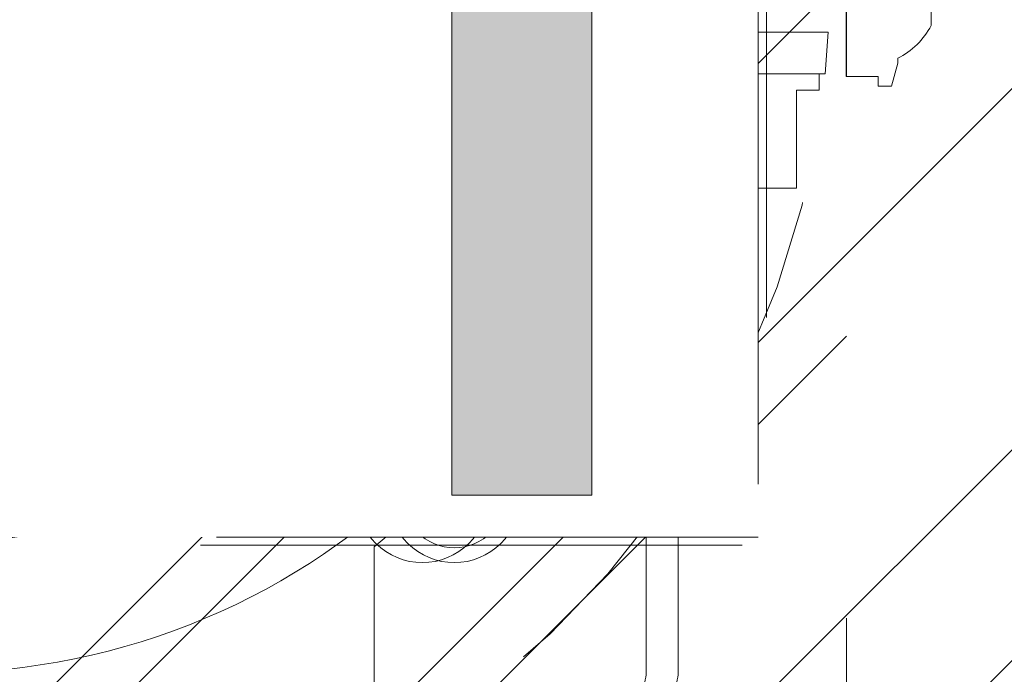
# Model space of a CAD drawing. Header units: inches. Extents: x -420 to -276, y -52 to 18.
# Tile 31 of 187: x -410.27 to -407.85, y -10.41 to -8.8. Entities that reach past the tile are written whole.
import ezdxf

# ---------------------------------------------------------------- set-up
doc = ezdxf.new("R2010")
doc.units = ezdxf.units.IN
doc.header["$LTSCALE"] = 32
doc.header["$MEASUREMENT"] = 0
doc.linetypes.add('Dash Style-1', pattern=[0.083328, 0.041656, -0.041672])
for name, color, linetype, lineweight in [('Black', 7, 'Continuous', 18), ('DashLine', 7, 'Dash Style-1', 13), ('DashLineFill', 7, 'Dash Style-1', 13), ('Drawing', 7, 'Continuous', 18), ('Metal-DeskStructure', 7, 'Continuous', 13), ('None', 7, 'Continuous', 18), ('SolidLine', 7, 'Continuous', 15), ('Wood_1-H', 7, 'Continuous', 13)]:
    doc.layers.add(name, color=color, linetype=linetype, lineweight=lineweight)
pattern_1 = [(45, (0, 0), (-1.61301565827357, 1.935715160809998), []), (45, (-1.0608, 1.0608), (-0.4723460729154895, 0.4167612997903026), [])]

# ---------------------------------------------------------------- blocks, each defined once
blk = doc.blocks.new('1BRPFY-Leg_Plate (2D)')
at = {"layer": 'DashLineFill', "linetype": 'Continuous', "lineweight": 13}
h = blk.add_hatch(dxfattribs=at)
h.set_pattern_fill('Steel', color=253, style=0, pattern_type=2)
h.set_pattern_definition(pattern_1)
edge = h.paths.add_edge_path()
edge.add_arc((-1.704724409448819, -1.704724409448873), 0.125984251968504, 179.9999999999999, 269.9999999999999)
edge.add_line((-1.704724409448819, -1.830708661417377), (1.704724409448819, -1.830708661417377))
edge.add_arc((1.704724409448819, -1.704724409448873), 0.125984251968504, 270.0000000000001, 360.0000000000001)
edge.add_line((1.830708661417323, -1.704724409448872), (1.830708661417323, 1.704724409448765))
edge.add_arc((1.704724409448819, 1.704724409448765), 0.1259842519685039, 0, 90)
edge.add_line((1.704724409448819, 1.830708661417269), (-1.704724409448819, 1.830708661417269))
edge.add_arc((-1.704724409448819, 1.704724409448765), 0.1259842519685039, 90, 180)
edge.add_line((-1.830708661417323, 1.704724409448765), (-1.830708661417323, -1.704724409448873))
at = {"layer": 'DashLineFill', "flags": 128}
blk.add_lwpolyline([(-1.830708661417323, -1.704724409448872, 0.414213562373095), (-1.704724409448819, -1.830708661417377), (1.704724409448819, -1.830708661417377, 0.414213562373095), (1.830708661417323, -1.704724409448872), (1.830708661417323, 1.704724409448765, 0.414213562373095), (1.704724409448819, 1.830708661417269), (-1.704724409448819, 1.830708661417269, 0.414213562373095), (-1.830708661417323, 1.704724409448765)], format="xyb", close=True, dxfattribs=at)
at = {"layer": 'SolidLine', "flags": 128}
for points in [[(-1.279527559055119, 1.44094488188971), (-1.263705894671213, 1.440167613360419), (-1.248036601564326, 1.437843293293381), (-1.232670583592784, 1.433994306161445), (-1.217755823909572, 1.428657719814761), (-1.203435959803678, 1.421884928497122), (-1.189848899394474, 1.413741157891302), (-1.177125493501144, 1.404304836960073), (-1.165388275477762, 1.393666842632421), (-1.15475028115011, 1.381929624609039), (-1.145313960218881, 1.369206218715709), (-1.137170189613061, 1.355619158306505), (-1.130397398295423, 1.341299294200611), (-1.125060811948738, 1.326384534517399), (-1.121211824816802, 1.311018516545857), (-1.118887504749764, 1.29534922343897), (-1.118110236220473, 1.279527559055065), (-1.118887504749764, 1.263705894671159), (-1.121211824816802, 1.248036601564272), (-1.125060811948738, 1.23267058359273), (-1.130397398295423, 1.217755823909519), (-1.137170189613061, 1.203435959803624), (-1.145313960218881, 1.18984889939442), (-1.15475028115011, 1.17712549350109), (-1.165388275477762, 1.165388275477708), (-1.177125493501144, 1.154750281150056), (-1.189848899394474, 1.145313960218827), (-1.203435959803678, 1.137170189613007), (-1.217755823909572, 1.130397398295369), (-1.232670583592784, 1.125060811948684), (-1.248036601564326, 1.121211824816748), (-1.263705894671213, 1.11888750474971), (-1.279527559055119, 1.118110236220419), (-1.295349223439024, 1.11888750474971), (-1.311018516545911, 1.121211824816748), (-1.326384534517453, 1.125060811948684), (-1.341299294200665, 1.130397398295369), (-1.355619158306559, 1.137170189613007), (-1.369206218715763, 1.145313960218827), (-1.381929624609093, 1.154750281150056), (-1.393666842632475, 1.165388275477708), (-1.404304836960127, 1.17712549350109), (-1.413741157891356, 1.18984889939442), (-1.421884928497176, 1.203435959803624), (-1.428657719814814, 1.217755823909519), (-1.433994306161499, 1.23267058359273), (-1.437843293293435, 1.248036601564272), (-1.440167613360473, 1.263705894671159), (-1.440944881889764, 1.279527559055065), (-1.440167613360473, 1.29534922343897), (-1.437843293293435, 1.311018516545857), (-1.433994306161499, 1.326384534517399), (-1.428657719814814, 1.341299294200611), (-1.421884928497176, 1.355619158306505), (-1.413741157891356, 1.369206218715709), (-1.404304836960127, 1.381929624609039), (-1.393666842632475, 1.393666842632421), (-1.381929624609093, 1.404304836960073), (-1.369206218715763, 1.413741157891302), (-1.355619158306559, 1.421884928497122), (-1.341299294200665, 1.428657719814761), (-1.326384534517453, 1.433994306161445), (-1.311018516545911, 1.437843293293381), (-1.295349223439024, 1.440167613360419)], [(-0.7086614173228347, 0.9153543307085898), (-0.6884019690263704, 0.9143590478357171), (-0.668337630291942, 0.9113827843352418), (-0.6486616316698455, 0.9064542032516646), (-0.6295634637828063, 0.8996207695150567), (-0.6112270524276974, 0.8909482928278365), (-0.5938289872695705, 0.8805202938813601), (-0.5775368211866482, 0.868437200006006), (-0.5625074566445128, 0.854815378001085), (-0.5488856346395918, 0.8397860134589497), (-0.5368025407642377, 0.8234938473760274), (-0.5263745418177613, 0.8060957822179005), (-0.5177020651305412, 0.7877593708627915), (-0.5108686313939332, 0.7686612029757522), (-0.5059400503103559, 0.7489852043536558), (-0.5029637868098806, 0.7289208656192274), (-0.5019685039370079, 0.7086614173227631), (-0.5029637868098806, 0.6884019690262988), (-0.5059400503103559, 0.6683376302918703), (-0.5108686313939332, 0.6486616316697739), (-0.5177020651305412, 0.6295634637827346), (-0.5263745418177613, 0.6112270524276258), (-0.5368025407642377, 0.5938289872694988), (-0.5488856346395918, 0.5775368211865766), (-0.5625074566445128, 0.5625074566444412), (-0.5775368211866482, 0.5488856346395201), (-0.5938289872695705, 0.5368025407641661), (-0.6112270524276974, 0.5263745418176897), (-0.6295634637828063, 0.5177020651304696), (-0.6486616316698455, 0.5108686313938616), (-0.668337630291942, 0.5059400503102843), (-0.6884019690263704, 0.502963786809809), (-0.7086614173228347, 0.5019685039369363), (-0.728920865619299, 0.502963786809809), (-0.7489852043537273, 0.5059400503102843), (-0.7686612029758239, 0.5108686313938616), (-0.7877593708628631, 0.5177020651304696), (-0.8060957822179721, 0.5263745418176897), (-0.823493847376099, 0.5368025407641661), (-0.8397860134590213, 0.5488856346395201), (-0.8548153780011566, 0.5625074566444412), (-0.8684372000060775, 0.5775368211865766), (-0.8805202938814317, 0.5938289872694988), (-0.8909482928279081, 0.6112270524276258), (-0.8996207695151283, 0.6295634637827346), (-0.9064542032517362, 0.6486616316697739), (-0.9113827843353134, 0.6683376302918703), (-0.9143590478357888, 0.6884019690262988), (-0.9153543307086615, 0.7086614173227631), (-0.9143590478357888, 0.7289208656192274), (-0.9113827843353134, 0.7489852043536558), (-0.9064542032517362, 0.7686612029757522), (-0.8996207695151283, 0.7877593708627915), (-0.8909482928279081, 0.8060957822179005), (-0.8805202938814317, 0.8234938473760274), (-0.8684372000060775, 0.8397860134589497), (-0.8548153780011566, 0.854815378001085), (-0.8397860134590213, 0.868437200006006), (-0.823493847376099, 0.8805202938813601), (-0.8060957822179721, 0.8909482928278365), (-0.7877593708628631, 0.8996207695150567), (-0.7686612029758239, 0.9064542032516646), (-0.7489852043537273, 0.9113827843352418), (-0.728920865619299, 0.9143590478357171)]]:
    blk.add_lwpolyline(points, close=True, dxfattribs=at)
blk = doc.blocks.new('1BRPX8-Util_Bkt_Lg-F (2D)')
at = {"layer": 'DashLineFill', "linetype": 'Continuous', "lineweight": 13}
h = blk.add_hatch(dxfattribs=at)
h.set_pattern_fill('Steel', color=253, style=0, pattern_type=2)
h.set_pattern_definition(pattern_1)
edge = h.paths.add_edge_path()
edge.add_line((-4.468503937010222, 7.405511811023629), (-3.129921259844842, 7.405511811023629))
edge.add_line((-3.129921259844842, 7.405511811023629), (-3.129921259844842, -2.011811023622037))
edge.add_line((-3.129921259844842, -2.011811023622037), (-4.468503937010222, -2.011811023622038))
edge.add_line((-4.468503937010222, -2.011811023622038), (-4.468503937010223, -2.145669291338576))
edge.add_line((-4.468503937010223, -2.145669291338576), (-2.421259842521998, -2.145669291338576))
edge.add_line((-2.421259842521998, -2.145669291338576), (-2.421259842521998, -2.523622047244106))
edge.add_arc((-2.303149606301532, -2.523622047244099), 0.1181102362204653, 180.0000000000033, 270.0000000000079)
edge.add_line((-2.303149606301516, -2.641732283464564), (2.303149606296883, -2.641732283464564))
edge.add_arc((2.303149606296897, -2.523622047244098), 0.1181102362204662, 269.9999999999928, 359.9999999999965)
edge.add_line((2.421259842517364, -2.523622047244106), (2.421259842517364, -2.145669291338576))
edge.add_line((2.421259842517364, -2.145669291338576), (4.46850393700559, -2.145669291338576))
edge.add_line((4.46850393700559, -2.145669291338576), (4.46850393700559, -2.011811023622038))
edge.add_line((4.46850393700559, -2.011811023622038), (3.129921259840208, -2.011811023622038))
edge.add_line((3.129921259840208, -2.011811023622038), (3.129921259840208, 7.405511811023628))
edge.add_line((3.129921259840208, 7.405511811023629), (4.46850393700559, 7.405511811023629))
edge.add_line((4.46850393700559, 7.405511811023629), (4.46850393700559, 7.539370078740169))
edge.add_line((4.46850393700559, 7.539370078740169), (2.421259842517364, 7.539370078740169))
edge.add_line((2.421259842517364, 7.539370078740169), (2.421259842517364, 7.917322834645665))
edge.add_arc((2.30314960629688, 7.917322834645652), 0.1181102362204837, 6.452788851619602e-12, 89.99999999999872)
edge.add_line((2.303149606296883, 8.035433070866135), (-2.303149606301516, 8.035433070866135))
edge.add_arc((-2.303149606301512, 7.91732283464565), 0.1181102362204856, 90.00000000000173, 179.9999999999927)
edge.add_line((-2.421259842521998, 7.917322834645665), (-2.421259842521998, 7.539370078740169))
edge.add_line((-2.421259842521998, 7.539370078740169), (-4.468503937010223, 7.539370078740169))
edge.add_line((-4.468503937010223, 7.539370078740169), (-4.468503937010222, 7.405511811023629))
at = {"layer": 'SolidLine', "flags": 128}
for points in [[(-1.279527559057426, 1.40409055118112), (-1.266932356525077, 1.403471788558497), (-1.254458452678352, 1.401621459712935), (-1.242225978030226, 1.398557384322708), (-1.23035273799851, 1.39430907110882), (-1.218953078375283, 1.388917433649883), (-1.208136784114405, 1.382434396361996), (-1.198008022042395, 1.37492239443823), (-1.188664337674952, 1.36645377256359), (-1.180195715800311, 1.357110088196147), (-1.172683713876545, 1.346981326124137), (-1.166200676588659, 1.336165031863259), (-1.160809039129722, 1.324765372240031), (-1.156560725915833, 1.312892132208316), (-1.153496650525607, 1.300659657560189), (-1.151646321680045, 1.288185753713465), (-1.151027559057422, 1.275590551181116), (-1.151646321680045, 1.262995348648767), (-1.153496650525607, 1.250521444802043), (-1.156560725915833, 1.238288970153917), (-1.160809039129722, 1.226415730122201), (-1.166200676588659, 1.215016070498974), (-1.172683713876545, 1.204199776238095), (-1.180195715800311, 1.194071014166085), (-1.188664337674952, 1.184727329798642), (-1.198008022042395, 1.176258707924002), (-1.208136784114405, 1.168746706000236), (-1.218953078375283, 1.162263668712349), (-1.23035273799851, 1.156872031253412), (-1.242225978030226, 1.152623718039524), (-1.254458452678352, 1.149559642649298), (-1.266932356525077, 1.147709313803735), (-1.279527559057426, 1.147090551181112), (-1.292122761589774, 1.147709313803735), (-1.304596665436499, 1.149559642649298), (-1.316829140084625, 1.152623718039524), (-1.328702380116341, 1.156872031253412), (-1.340102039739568, 1.162263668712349), (-1.350918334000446, 1.168746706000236), (-1.361047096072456, 1.176258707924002), (-1.370390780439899, 1.184727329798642), (-1.37885940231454, 1.194071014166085), (-1.386371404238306, 1.204199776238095), (-1.392854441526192, 1.215016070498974), (-1.398246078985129, 1.226415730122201), (-1.402494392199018, 1.238288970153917), (-1.405558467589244, 1.250521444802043), (-1.407408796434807, 1.262995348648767), (-1.408027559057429, 1.275590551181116), (-1.407408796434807, 1.288185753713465), (-1.405558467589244, 1.300659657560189), (-1.402494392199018, 1.312892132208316), (-1.398246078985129, 1.324765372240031), (-1.392854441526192, 1.336165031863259), (-1.386371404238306, 1.346981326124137), (-1.37885940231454, 1.357110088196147), (-1.370390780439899, 1.36645377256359), (-1.361047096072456, 1.37492239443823), (-1.350918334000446, 1.382434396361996), (-1.340102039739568, 1.388917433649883), (-1.328702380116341, 1.39430907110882), (-1.316829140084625, 1.398557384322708), (-1.304596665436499, 1.401621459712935), (-1.292122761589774, 1.403471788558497)], [(-0.7086614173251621, 1.157480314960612), (-0.6642835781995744, 1.155300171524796), (-0.6203331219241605, 1.148780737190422), (-0.5772333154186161, 1.137984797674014), (-0.5353992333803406, 1.123016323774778), (-0.4952337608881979, 1.104019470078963), (-0.4571237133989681, 1.081177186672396), (-0.4214361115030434, 1.054709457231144), (-0.3885146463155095, 1.024871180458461), (-0.3586763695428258, 0.9919497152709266), (-0.3322086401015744, 0.9562621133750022), (-0.3093663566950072, 0.9181520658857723), (-0.290369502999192, 0.8779865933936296), (-0.2754010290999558, 0.836152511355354), (-0.2646050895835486, 0.7930527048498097), (-0.2580856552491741, 0.7491022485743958), (-0.2559055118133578, 0.704724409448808), (-0.2580856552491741, 0.6603465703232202), (-0.2646050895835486, 0.6163961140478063), (-0.2754010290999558, 0.573296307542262), (-0.290369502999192, 0.5314622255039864), (-0.3093663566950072, 0.4912967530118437), (-0.3322086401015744, 0.4531867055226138), (-0.3586763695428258, 0.4174991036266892), (-0.3885146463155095, 0.3845776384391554), (-0.4214361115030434, 0.3547393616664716), (-0.4571237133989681, 0.3282716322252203), (-0.4952337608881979, 0.3054293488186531), (-0.5353992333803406, 0.2864324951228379), (-0.5772333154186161, 0.2714640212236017), (-0.6203331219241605, 0.2606680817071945), (-0.6642835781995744, 0.2541486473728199), (-0.7086614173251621, 0.2519685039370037), (-0.7530392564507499, 0.2541486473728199), (-0.7969897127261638, 0.2606680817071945), (-0.840089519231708, 0.2714640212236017), (-0.8819236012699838, 0.2864324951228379), (-0.9220890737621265, 0.3054293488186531), (-0.9601991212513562, 0.3282716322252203), (-0.9958867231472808, 0.3547393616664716), (-1.028808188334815, 0.3845776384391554), (-1.058646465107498, 0.4174991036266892), (-1.08511419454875, 0.4531867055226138), (-1.107956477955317, 0.4912967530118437), (-1.126953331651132, 0.5314622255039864), (-1.141921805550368, 0.573296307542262), (-1.152717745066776, 0.6163961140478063), (-1.15923717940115, 0.6603465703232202), (-1.161417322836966, 0.704724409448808), (-1.15923717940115, 0.7491022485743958), (-1.152717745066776, 0.7930527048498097), (-1.141921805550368, 0.836152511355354), (-1.126953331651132, 0.8779865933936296), (-1.107956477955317, 0.9181520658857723), (-1.08511419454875, 0.9562621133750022), (-1.058646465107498, 0.9919497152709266), (-1.028808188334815, 1.024871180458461), (-0.9958867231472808, 1.054709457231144), (-0.9601991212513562, 1.081177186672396), (-0.9220890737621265, 1.104019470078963), (-0.8819236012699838, 1.123016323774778), (-0.840089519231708, 1.137984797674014), (-0.7969897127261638, 1.148780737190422), (-0.7530392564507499, 1.155300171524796)]]:
    blk.add_lwpolyline(points, close=True, dxfattribs=at)
blk = doc.blocks.new('Slate-LegBrace (2D)')
at = {"layer": 'DashLineFill', "linetype": 'Continuous', "lineweight": 13}
h = blk.add_hatch(dxfattribs=at)
h.set_pattern_fill('Steel', color=253, style=0, pattern_type=2)
h.set_pattern_definition(pattern_1)
edge = h.paths.add_edge_path()
edge.add_line((-2.199587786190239, 0.1351515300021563), (-1.374775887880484, 0.1351515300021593))
edge.add_arc((3.636636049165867e-15, 0.01355418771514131), 1.380142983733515, 5.054592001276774, 174.9454079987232, ccw=False)
edge.add_line((1.374775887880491, 0.1351515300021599), (2.199718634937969, 0.1351515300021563))
edge.add_arc((6.542437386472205e-05, 0.01705725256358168), 2.202821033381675, 3.07312710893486, 176.9268728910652)
h = blk.add_hatch(dxfattribs=at)
h.set_pattern_fill('Steel', color=253, style=0, pattern_type=2)
h.set_pattern_definition(pattern_1)
edge = h.paths.add_edge_path()
edge.add_line((-2.191696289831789, 0.2375138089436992), (-1.463739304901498, 0.2375137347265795))
edge.add_arc((6.542437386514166e-05, 0.017041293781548), 1.480314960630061, 8.565281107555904, 171.4347188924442, ccw=False)
edge.add_line((1.463870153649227, 0.2375137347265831), (2.191827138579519, 0.2375138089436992))
edge.add_line((2.191827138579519, 0.2375138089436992), (2.19971863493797, 0.1351515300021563))
edge.add_line((2.19971863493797, 0.1351515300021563), (1.374775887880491, 0.1351515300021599))
edge.add_arc((3.356894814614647e-15, 0.01355418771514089), 1.380142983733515, 5.054592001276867, 174.9454079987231)
edge.add_line((-1.374775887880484, 0.1351515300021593), (-2.19958778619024, 0.1351515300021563))
edge.add_line((-2.19958778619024, 0.1351515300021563), (-2.191696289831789, 0.2375138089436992))
h = blk.add_hatch(dxfattribs=at)
h.set_pattern_fill('Steel', color=253, style=0, pattern_type=2)
h.set_pattern_definition(pattern_1)
h.paths.add_polyline_path([(-1.738774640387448, 0.9363963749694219), (-1.747067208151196, 0.9368037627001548), (-1.755279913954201, 0.9380220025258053), (-1.763333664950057, 0.940039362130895), (-1.771150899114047, 0.9428364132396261), (-1.778656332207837, 0.9463862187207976), (-1.785777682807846, 0.9506545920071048), (-1.79244636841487, 0.9556004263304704), (-1.798598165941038, 0.9611760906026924), (-1.80417383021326, 0.9673278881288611), (-1.809119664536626, 0.9739965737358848), (-1.813388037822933, 0.9811179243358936), (-1.816937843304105, 0.9886233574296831), (-1.819734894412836, 0.9964405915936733), (-1.821752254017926, 1.00449434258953), (-1.822970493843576, 1.012707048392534), (-1.823377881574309, 1.020999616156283), (-1.822970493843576, 1.029292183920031), (-1.821752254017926, 1.037504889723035), (-1.819734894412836, 1.045558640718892), (-1.816937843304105, 1.053375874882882), (-1.813388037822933, 1.060881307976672), (-1.809119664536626, 1.06800265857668), (-1.80417383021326, 1.074671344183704), (-1.798598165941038, 1.080823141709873), (-1.79244636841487, 1.086398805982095), (-1.785777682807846, 1.09134464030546), (-1.778656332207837, 1.095613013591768), (-1.771150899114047, 1.099162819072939), (-1.763333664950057, 1.10195987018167), (-1.755279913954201, 1.10397722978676), (-1.747067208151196, 1.10519546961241), (-1.738774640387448, 1.105602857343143), (-1.7304820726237, 1.10519546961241), (-1.722269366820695, 1.10397722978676), (-1.714215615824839, 1.10195987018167), (-1.706398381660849, 1.099162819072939), (-1.698892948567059, 1.095613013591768), (-1.69177159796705, 1.09134464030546), (-1.685102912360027, 1.086398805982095), (-1.678951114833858, 1.080823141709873), (-1.673375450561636, 1.074671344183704), (-1.66842961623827, 1.06800265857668), (-1.664161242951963, 1.060881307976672), (-1.660611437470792, 1.053375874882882), (-1.657814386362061, 1.045558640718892), (-1.655797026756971, 1.037504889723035), (-1.65457878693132, 1.029292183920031), (-1.654171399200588, 1.020999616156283), (-1.65457878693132, 1.012707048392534), (-1.655797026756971, 1.00449434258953), (-1.657814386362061, 0.9964405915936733), (-1.660611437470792, 0.9886233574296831), (-1.664161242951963, 0.9811179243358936), (-1.66842961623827, 0.9739965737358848), (-1.673375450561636, 0.9673278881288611), (-1.678951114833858, 0.9611760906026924), (-1.685102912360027, 0.9556004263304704), (-1.69177159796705, 0.9506545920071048), (-1.698892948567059, 0.9463862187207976), (-1.706398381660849, 0.9428364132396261), (-1.714215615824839, 0.940039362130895), (-1.722269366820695, 0.9380220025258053), (-1.7304820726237, 0.9368037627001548)])
h = blk.add_hatch(dxfattribs=at)
h.set_pattern_fill('Steel', color=253, style=0, pattern_type=2)
h.set_pattern_definition(pattern_1)
h.paths.add_polyline_path([(-2.186309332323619, -0.2676096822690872), (-2.186309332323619, -0.2375137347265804), (-1.992015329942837, -0.2375137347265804), (-1.992015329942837, -0.02575645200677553), (-1.988265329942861, -0.02575645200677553), (-1.988265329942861, 0.7034311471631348), (-1.929210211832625, 0.762486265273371), (-1.734820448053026, 0.762486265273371), (-1.67576532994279, 0.7034311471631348), (-1.67576532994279, -0.02575645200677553), (-1.672015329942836, -0.02575645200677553), (-1.672015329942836, -0.2375137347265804), (-1.477721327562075, -0.2375137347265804), (-1.477721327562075, -0.2676096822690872)])
h = blk.add_hatch(dxfattribs=at)
h.set_pattern_fill('Steel', color=253, style=0, pattern_type=2)
h.set_pattern_definition(pattern_1)
h.paths.add_polyline_path([(-2.177118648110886, 0.237513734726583), (-2.177118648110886, 0.2775137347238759), (-2.1211904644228, 0.2775137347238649), (-2.1211904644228, 0.5187637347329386), (-1.542840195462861, 0.5187637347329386), (-1.542840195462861, 0.2775137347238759), (-1.486912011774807, 0.2775137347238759), (-1.486912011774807, 0.237513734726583)])
at = {"layer": 'DashLineFill', "flags": 128}
for points in [[(-2.199587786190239, 0.1351515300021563), (-1.374775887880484, 0.1351515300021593, -0.9154551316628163), (1.374775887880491, 0.1351515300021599), (2.199718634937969, 0.1351515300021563, 0.9477524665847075)], [(-2.191696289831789, 0.2375138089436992), (-1.463739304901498, 0.2375137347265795, -0.8606629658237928), (1.463870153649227, 0.2375137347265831), (2.191827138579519, 0.2375138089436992), (2.19971863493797, 0.1351515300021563), (1.374775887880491, 0.1351515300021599, 0.9154551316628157), (-1.374775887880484, 0.1351515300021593), (-2.19958778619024, 0.1351515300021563)]]:
    blk.add_lwpolyline(points, format="xyb", close=True, dxfattribs=at)
for points in [[(-1.738774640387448, 0.9363963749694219), (-1.747067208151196, 0.9368037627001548), (-1.755279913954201, 0.9380220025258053), (-1.763333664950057, 0.940039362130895), (-1.771150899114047, 0.9428364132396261), (-1.778656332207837, 0.9463862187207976), (-1.785777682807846, 0.9506545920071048), (-1.79244636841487, 0.9556004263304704), (-1.798598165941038, 0.9611760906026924), (-1.80417383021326, 0.9673278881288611), (-1.809119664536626, 0.9739965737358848), (-1.813388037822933, 0.9811179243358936), (-1.816937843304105, 0.9886233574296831), (-1.819734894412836, 0.9964405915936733), (-1.821752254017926, 1.00449434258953), (-1.822970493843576, 1.012707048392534), (-1.823377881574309, 1.020999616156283), (-1.822970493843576, 1.029292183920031), (-1.821752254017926, 1.037504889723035), (-1.819734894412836, 1.045558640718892), (-1.816937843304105, 1.053375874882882), (-1.813388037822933, 1.060881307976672), (-1.809119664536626, 1.06800265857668), (-1.80417383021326, 1.074671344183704), (-1.798598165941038, 1.080823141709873), (-1.79244636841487, 1.086398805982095), (-1.785777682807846, 1.09134464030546), (-1.778656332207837, 1.095613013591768), (-1.771150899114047, 1.099162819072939), (-1.763333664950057, 1.10195987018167), (-1.755279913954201, 1.10397722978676), (-1.747067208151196, 1.10519546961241), (-1.738774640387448, 1.105602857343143), (-1.7304820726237, 1.10519546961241), (-1.722269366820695, 1.10397722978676), (-1.714215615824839, 1.10195987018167), (-1.706398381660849, 1.099162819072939), (-1.698892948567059, 1.095613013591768), (-1.69177159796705, 1.09134464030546), (-1.685102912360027, 1.086398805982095), (-1.678951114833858, 1.080823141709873), (-1.673375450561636, 1.074671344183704), (-1.66842961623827, 1.06800265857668), (-1.664161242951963, 1.060881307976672), (-1.660611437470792, 1.053375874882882), (-1.657814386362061, 1.045558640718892), (-1.655797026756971, 1.037504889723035), (-1.65457878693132, 1.029292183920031), (-1.654171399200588, 1.020999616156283), (-1.65457878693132, 1.012707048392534), (-1.655797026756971, 1.00449434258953), (-1.657814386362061, 0.9964405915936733), (-1.660611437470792, 0.9886233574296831), (-1.664161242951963, 0.9811179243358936), (-1.66842961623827, 0.9739965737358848), (-1.673375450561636, 0.9673278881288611), (-1.678951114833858, 0.9611760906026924), (-1.685102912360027, 0.9556004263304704), (-1.69177159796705, 0.9506545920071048), (-1.698892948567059, 0.9463862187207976), (-1.706398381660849, 0.9428364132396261), (-1.714215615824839, 0.940039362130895), (-1.722269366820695, 0.9380220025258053), (-1.7304820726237, 0.9368037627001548)], [(-2.186309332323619, -0.2676096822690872), (-2.186309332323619, -0.2375137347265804), (-1.992015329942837, -0.2375137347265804), (-1.992015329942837, -0.02575645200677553), (-1.988265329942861, -0.02575645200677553), (-1.988265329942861, 0.7034311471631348), (-1.929210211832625, 0.762486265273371), (-1.734820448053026, 0.762486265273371), (-1.67576532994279, 0.7034311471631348), (-1.67576532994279, -0.02575645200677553), (-1.672015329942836, -0.02575645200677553), (-1.672015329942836, -0.2375137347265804), (-1.477721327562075, -0.2375137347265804), (-1.477721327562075, -0.2676096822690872)], [(-2.177118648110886, 0.237513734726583), (-2.177118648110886, 0.2775137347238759), (-2.1211904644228, 0.2775137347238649), (-2.1211904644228, 0.5187637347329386), (-1.542840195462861, 0.5187637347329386), (-1.542840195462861, 0.2775137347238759), (-1.486912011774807, 0.2775137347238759), (-1.486912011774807, 0.237513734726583)]]:
    blk.add_lwpolyline(points, close=True, dxfattribs=at)
blk = doc.blocks.new('TLLegSleeve (2D)')
at = {"layer": 'DashLineFill', "linetype": 'Continuous', "lineweight": 13}
h = blk.add_hatch(dxfattribs=at)
h.set_pattern_fill('Steel', color=253, style=0, pattern_type=2)
h.set_pattern_definition(pattern_1)
edge = h.paths.add_edge_path()
edge.add_line((1.08267716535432, 1.402343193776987), (1.08267716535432, 2.913385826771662))
edge.add_arc((-1.707523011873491e-13, 2.913385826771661), 1.08267716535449, 4.479377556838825e-14, 180)
edge.add_line((-1.082677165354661, 2.913385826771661), (-1.08267716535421, 1.402343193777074))
edge.add_arc((-1.332267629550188e-15, 2.886579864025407e-15), 1.771653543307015, 127.6698869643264, 412.330113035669)
edge.add_line((1.08267716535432, 1.402343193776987), (1.08267716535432, 1.402343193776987))
edge = h.paths.add_edge_path()
edge.add_arc((1.665334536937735e-15, 2.91338582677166), 0.7480314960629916, 180, 360)
edge.add_arc((1.665334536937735e-15, 2.91338582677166), 0.7480314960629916, 9.54166404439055e-15, 180)
edge.add_line((-0.7480314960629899, 2.91338582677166), (-0.7480314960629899, 2.91338582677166))
edge = h.paths.add_edge_path()
edge.add_arc((-1.723066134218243e-13, 5.70119602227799e-16), 1.437007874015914, 180, 360)
edge.add_arc((-1.723066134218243e-13, 9.149983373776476e-17), 1.437007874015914, 9.541664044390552e-15, 180)
edge.add_line((-1.437007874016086, 3.308097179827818e-16), (-1.437007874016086, 3.308097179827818e-16))
at = {"layer": 'DashLine', "color": 8, "flags": 128}
blk.add_lwpolyline([(1.653543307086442, 1.118599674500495e-14), (1.645581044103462, -0.1620755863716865), (1.621770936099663, -0.3225902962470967), (1.582342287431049, -0.4799982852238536), (1.527674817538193, -0.6327836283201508), (1.45829500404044, -0.7794749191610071), (1.374871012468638, -0.9186594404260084), (1.278206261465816, -1.048996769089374), (1.169231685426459, -1.169231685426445), (1.048996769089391, -1.278206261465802), (0.918659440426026, -1.374871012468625), (0.7794749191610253, -1.458295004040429), (0.6327836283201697, -1.527674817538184), (0.4799982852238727, -1.582342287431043), (0.3225902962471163, -1.621770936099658), (0.1620755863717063, -1.645581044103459), (8.723964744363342e-15, -1.653543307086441), (-0.162075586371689, -1.645581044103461), (-0.3225902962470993, -1.621770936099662), (-0.4799982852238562, -1.582342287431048), (-0.6327836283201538, -1.527674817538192), (-0.7794749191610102, -1.458295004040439), (-0.9186594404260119, -1.374871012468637), (-1.048996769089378, -1.278206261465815), (-1.169231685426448, -1.169231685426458), (-1.278206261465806, -1.048996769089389), (-1.374871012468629, -0.9186594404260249), (-1.458295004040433, -0.7794749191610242), (-1.527674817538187, -0.6327836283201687), (-1.582342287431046, -0.4799982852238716), (-1.621770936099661, -0.3225902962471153), (-1.645581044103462, -0.1620755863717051), (-1.653543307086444, -7.741682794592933e-15), (-1.645581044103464, 0.1620755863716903), (-1.621770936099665, 0.3225902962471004), (-1.582342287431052, 0.4799982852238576), (-1.527674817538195, 0.6327836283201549), (-1.458295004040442, 0.7794749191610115), (-1.37487101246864, 0.918659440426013), (-1.278206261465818, 1.048996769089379), (-1.169231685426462, 1.169231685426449), (-1.048996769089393, 1.278206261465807), (-0.9186594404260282, 1.37487101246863), (-0.7794749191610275, 1.458295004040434), (-0.6327836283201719, 1.527674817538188), (-0.479998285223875, 1.582342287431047), (-0.3225902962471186, 1.621770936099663), (-0.1620755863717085, 1.645581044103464), (-1.096189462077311e-14, 1.653543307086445), (0.1620755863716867, 1.645581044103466), (0.3225902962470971, 1.621770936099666), (0.479998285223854, 1.582342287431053), (0.6327836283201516, 1.527674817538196), (0.7794749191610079, 1.458295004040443), (0.9186594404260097, 1.374871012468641), (1.048996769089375, 1.278206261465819), (1.169231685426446, 1.169231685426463), (1.278206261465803, 1.048996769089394), (1.374871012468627, 0.9186594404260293), (1.458295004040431, 0.7794749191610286), (1.527674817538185, 0.6327836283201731), (1.582342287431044, 0.4799982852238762), (1.621770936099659, 0.3225902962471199), (1.64558104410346, 0.1620755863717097)], close=True, dxfattribs=at)
at = {"layer": 'DashLineFill', "flags": 128}
for points in [[(1.08267716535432, 1.402343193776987), (1.08267716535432, 2.913385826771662, 0.9999999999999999), (-1.082677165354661, 2.913385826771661), (-1.08267716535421, 1.402343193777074, 2.931618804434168), (1.08267716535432, 1.402343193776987)], [(-1.437007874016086, 3.308097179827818e-16, 0.9999999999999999), (1.437007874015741, 3.308097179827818e-16, 0.9999999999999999), (-1.437007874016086, 3.308097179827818e-16)]]:
    blk.add_lwpolyline(points, format="xyb", close=True, dxfattribs=at)
blk = doc.blocks.new('Group-10')
at = {"layer": 'SolidLine', "flags": 128}
blk.add_lwpolyline([(43.24803149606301, -8.30708661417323, -0.414213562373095), (44.96062992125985, -6.594488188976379, -0.414213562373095), (46.6732283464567, -8.30708661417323, -0.414213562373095), (44.96062992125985, -10.01968503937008, -0.414213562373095)], format="xyb", close=True, dxfattribs=at)
at = {"layer": 'Wood_1-H', "color": 7}
for name in ['1BRPX8-Util_Bkt_Lg-F (2D)', 'TLLegSleeve (2D)', 'Slate-LegBrace (2D)', '1BRPFY-Leg_Plate (2D)']:
    blk.add_blockref(name, (44.96062992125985, -8.30708661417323), dxfattribs=at)
blk = doc.blocks.new('Group-11')
at = {"layer": 'None'}
blk.add_blockref('Group-10', (0, 0), dxfattribs=at)
blk = doc.blocks.new('SL Utility Cabinet (2D)-3')
at = {"layer": 'None'}
blk.add_blockref('Group-11', (0, 0), dxfattribs=at)
at = {"layer": 'Drawing', "color": 0, "flags": 1}
for tag in ['Tag', 'Catalog', 'Option1', 'Option2', 'Option3', 'Option4', 'Option5', 'Option6', 'Option7', 'Option8', 'Option9', 'Option10', 'Option11', 'Option12', 'Custom', 'FinishGroup', 'Discount', 'Item2', 'Item3', 'Item6', 'Item9', 'Item10', 'Item12', 'Item13', 'Item16', 'Item19', 'Item20', 'Item21', 'Item22', 'Item23', 'Item24', 'Item25', 'Item8', 'Item18', 'Item1', 'Item4', 'Item5', 'Item7', 'Item11', 'Item14', 'Item15', 'Item17']:
    blk.add_attdef(tag, (-60.04067592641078, -2.022526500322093), '', height=0.007086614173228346, dxfattribs=at)
blk = doc.blocks.new('Group-21')
at = {"layer": 'Metal-DeskStructure', "color": 7}
blk.add_open_spline([(-0.5629921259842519, -0.4031061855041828), (-0.5629921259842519, -0.4084102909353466), (-0.5669586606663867, -0.4163664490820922), (-0.5762169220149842, -0.4216705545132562), (-0.5934108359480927, -0.424322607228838), (-0.6185404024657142, -0.424322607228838), (-0.6344117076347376, -0.4203445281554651), (-0.6436699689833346, -0.4163664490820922), (-0.6476377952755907, -0.4070842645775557), (-0.6476377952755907, -0.2008904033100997), (-0.6476377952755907, -6.474738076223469e-07), (-0.8592519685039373, -6.474738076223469e-07), (-1.070866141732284, -6.474738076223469e-07), (-1.070866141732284, -0.2008904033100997), (-1.070866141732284, -0.4070842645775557), (-1.074832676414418, -0.4163664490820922), (-1.084090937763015, -0.4203445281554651), (-1.101284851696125, -0.424322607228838), (-1.12509180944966, -0.424322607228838), (-1.142285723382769, -0.4216705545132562), (-1.151543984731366, -0.4163664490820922), (-1.155511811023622, -0.4084102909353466), (-1.155511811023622, 0), (-1.155511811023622, 0.4084102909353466), (-1.151543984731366, 0.4163664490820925), (-1.142285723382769, 0.4216705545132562), (-1.12509180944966, 0.424321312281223), (-1.101284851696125, 0.424321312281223), (-1.084090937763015, 0.4216705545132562), (-1.074832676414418, 0.4163664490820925), (-1.070866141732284, 0.4097363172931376), (-1.070866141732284, 0.2446479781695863), (-1.070866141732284, 0.08486374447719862), (-0.8592519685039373, 0.08486374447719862), (-0.6476377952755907, 0.08486374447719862), (-0.6476377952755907, 0.2446479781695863), (-0.6476377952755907, 0.4097363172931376), (-0.6436699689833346, 0.4163664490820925), (-0.6344117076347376, 0.4216705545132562), (-0.6185404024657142, 0.424321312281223), (-0.5934108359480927, 0.424321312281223), (-0.5762169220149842, 0.4216705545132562), (-0.5669586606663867, 0.4163664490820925), (-0.5629921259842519, 0.4084102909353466), (-0.5629921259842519, 0), (-0.5629921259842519, -0.4031061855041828)], degree=2, knots=[0, 0, 0, 0.00229950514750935, 0.004599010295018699, 0.006898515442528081, 0.009198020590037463, 0.01175302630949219, 0.01430803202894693, 0.01686303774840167, 0.01941804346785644, 0.1161873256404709, 0.1161873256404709, 0.218122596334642, 0.218122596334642, 0.3148918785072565, 0.3174468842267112, 0.320001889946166, 0.3225568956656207, 0.3251119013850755, 0.3276669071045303, 0.3302219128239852, 0.3327769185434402, 0.3353319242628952, 0.5295095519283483, 0.5320645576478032, 0.5346195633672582, 0.537174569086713, 0.5397295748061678, 0.5422845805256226, 0.5448395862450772, 0.5473945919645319, 0.5499495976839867, 0.6269182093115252, 0.6269182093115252, 0.7288534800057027, 0.7288534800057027, 0.8058220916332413, 0.808377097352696, 0.8109321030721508, 0.8134871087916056, 0.8160421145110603, 0.8183416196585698, 0.8206411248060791, 0.8229406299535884, 0.8252401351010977, 1, 1, 1], dxfattribs=at)
blk = doc.blocks.new('TL14_lower_leg (2D)')
at = {"layer": 'DashLine', "flags": 128}
for points in [[(-1.777195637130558e-14, 1.377952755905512), (0.1350629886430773, 1.371317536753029), (0.2688252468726, 1.351475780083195), (0.3999985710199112, 1.318618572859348), (0.5273196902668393, 1.27306234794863), (0.649562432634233, 1.215245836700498), (0.7655495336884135, 1.14572584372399), (0.8741639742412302, 1.065171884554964), (0.9743597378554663, 0.9743597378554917), (1.065171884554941, 0.8741639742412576), (1.14572584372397, 0.7655495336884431), (1.215245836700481, 0.6495624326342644), (1.273062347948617, 0.5273196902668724), (1.318618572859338, 0.3999985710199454), (1.351475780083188, 0.2688252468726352), (1.371317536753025, 0.1350629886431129), (1.377952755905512, 1.783045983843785e-14), (1.371317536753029, -0.1350629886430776), (1.351475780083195, -0.2688252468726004), (1.318618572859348, -0.3999985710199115), (1.27306234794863, -0.5273196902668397), (1.215245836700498, -0.6495624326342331), (1.145725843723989, -0.7655495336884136), (1.065171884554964, -0.8741639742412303), (0.9743597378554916, -0.9743597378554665), (0.8741639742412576, -1.065171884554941), (0.7655495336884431, -1.14572584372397), (0.6495624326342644, -1.215245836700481), (0.5273196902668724, -1.273062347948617), (0.3999985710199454, -1.318618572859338), (0.2688252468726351, -1.351475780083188), (0.135062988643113, -1.371317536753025), (1.777195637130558e-14, -1.377952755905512), (-0.1350629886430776, -1.371317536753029), (-0.2688252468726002, -1.351475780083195), (-0.3999985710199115, -1.318618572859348), (-0.5273196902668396, -1.27306234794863), (-0.6495624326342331, -1.215245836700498), (-0.7655495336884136, -1.14572584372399), (-0.8741639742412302, -1.065171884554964), (-0.9743597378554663, -0.9743597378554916), (-1.065171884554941, -0.8741639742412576), (-1.14572584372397, -0.7655495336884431), (-1.215245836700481, -0.6495624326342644), (-1.273062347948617, -0.5273196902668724), (-1.318618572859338, -0.3999985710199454), (-1.351475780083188, -0.2688252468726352), (-1.371317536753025, -0.1350629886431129), (-1.377952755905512, -1.783045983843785e-14), (-1.371317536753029, 0.1350629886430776), (-1.351475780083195, 0.2688252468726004), (-1.318618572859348, 0.3999985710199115), (-1.27306234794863, 0.5273196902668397), (-1.215245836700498, 0.6495624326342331), (-1.145725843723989, 0.7655495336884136), (-1.065171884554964, 0.8741639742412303), (-0.9743597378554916, 0.9743597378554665), (-0.8741639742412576, 1.065171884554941), (-0.7655495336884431, 1.14572584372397), (-0.6495624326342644, 1.215245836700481), (-0.5273196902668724, 1.273062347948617), (-0.3999985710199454, 1.318618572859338), (-0.2688252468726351, 1.351475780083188), (-0.135062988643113, 1.371317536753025)], [(-0.7086614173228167, 0.8700787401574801), (-0.6928397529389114, 0.8693014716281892), (-0.6771704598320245, 0.8669771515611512), (-0.6618044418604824, 0.8631281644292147), (-0.6468896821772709, 0.8577915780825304), (-0.6325698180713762, 0.8510187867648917), (-0.6189827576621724, 0.8428750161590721), (-0.6062593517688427, 0.8334386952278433), (-0.5945221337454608, 0.8228007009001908), (-0.5838841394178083, 0.8110634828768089), (-0.5744478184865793, 0.7983400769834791), (-0.5663040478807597, 0.7847530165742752), (-0.5595312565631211, 0.7704331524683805), (-0.5541946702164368, 0.7555183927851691), (-0.5503456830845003, 0.740152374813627), (-0.5480213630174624, 0.72448308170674), (-0.5472440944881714, 0.7086614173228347), (-0.5480213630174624, 0.6928397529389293), (-0.5503456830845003, 0.6771704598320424), (-0.5541946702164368, 0.6618044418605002), (-0.5595312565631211, 0.6468896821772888), (-0.5663040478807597, 0.6325698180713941), (-0.5744478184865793, 0.6189827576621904), (-0.5838841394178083, 0.6062593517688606), (-0.5945221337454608, 0.5945221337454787), (-0.6062593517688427, 0.5838841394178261), (-0.6189827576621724, 0.5744478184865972), (-0.6325698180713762, 0.5663040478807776), (-0.6468896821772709, 0.559531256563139), (-0.6618044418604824, 0.5541946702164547), (-0.6771704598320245, 0.5503456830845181), (-0.6928397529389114, 0.5480213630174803), (-0.7086614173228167, 0.5472440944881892), (-0.7244830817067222, 0.5480213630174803), (-0.7401523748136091, 0.5503456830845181), (-0.7555183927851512, 0.5541946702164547), (-0.7704331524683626, 0.559531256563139), (-0.7847530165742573, 0.5663040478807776), (-0.7983400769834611, 0.5744478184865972), (-0.811063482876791, 0.5838841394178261), (-0.8228007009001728, 0.5945221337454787), (-0.8334386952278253, 0.6062593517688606), (-0.8428750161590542, 0.6189827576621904), (-0.8510187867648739, 0.6325698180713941), (-0.8577915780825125, 0.6468896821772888), (-0.8631281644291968, 0.6618044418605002), (-0.8669771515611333, 0.6771704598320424), (-0.8693014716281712, 0.6928397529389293), (-0.8700787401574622, 0.7086614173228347), (-0.8693014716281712, 0.72448308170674), (-0.8669771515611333, 0.740152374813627), (-0.8631281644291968, 0.7555183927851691), (-0.8577915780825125, 0.7704331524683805), (-0.8510187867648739, 0.7847530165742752), (-0.8428750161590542, 0.7983400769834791), (-0.8334386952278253, 0.8110634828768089), (-0.8228007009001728, 0.8228007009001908), (-0.811063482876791, 0.8334386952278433), (-0.7983400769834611, 0.8428750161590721), (-0.7847530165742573, 0.8510187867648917), (-0.7704331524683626, 0.8577915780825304), (-0.7555183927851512, 0.8631281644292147), (-0.7401523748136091, 0.8669771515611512), (-0.7244830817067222, 0.8693014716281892)]]:
    blk.add_lwpolyline(points, close=True, dxfattribs=at)
at = {"layer": 'Metal-DeskStructure', "color": 7}
blk.add_blockref('Group-21', (0, 0), dxfattribs=at)
blk = doc.blocks.new('Group-23')
at = {"layer": 'DashLineFill', "linetype": 'Continuous', "lineweight": 13}
h = blk.add_hatch(dxfattribs=at)
h.set_pattern_fill('Steel', color=253, style=0, pattern_type=2)
h.set_pattern_definition(pattern_1)
h.paths.add_polyline_path([(-2.066929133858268, 1.397637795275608), (2.066929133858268, 1.397637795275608), (2.066929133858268, 0.1377952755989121), (2.106299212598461, 0.1377952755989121), (2.106299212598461, -0.1377952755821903), (2.066929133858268, -0.1377952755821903), (2.066929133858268, -5.275590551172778), (2.106299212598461, -5.275590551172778), (2.106299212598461, -5.55118110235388), (2.066929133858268, -5.55118110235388), (2.066929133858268, -5.82677165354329), (-2.066929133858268, -5.82677165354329), (-2.066929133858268, -5.55118110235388), (-2.106299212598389, -5.55118110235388), (-2.106299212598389, -5.275590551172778), (-2.066929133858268, -5.275590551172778), (-2.066929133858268, -0.1377952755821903), (-2.106299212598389, -0.1377952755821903), (-2.106299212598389, 0.1377952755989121), (-2.066929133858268, 0.1377952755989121)])
at = {"layer": 'DashLineFill', "flags": 128}
blk.add_lwpolyline([(-2.066929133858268, 1.397637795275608), (2.066929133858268, 1.397637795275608), (2.066929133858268, 0.1377952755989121), (2.106299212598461, 0.1377952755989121), (2.106299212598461, -0.1377952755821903), (2.066929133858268, -0.1377952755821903), (2.066929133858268, -5.275590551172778), (2.106299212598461, -5.275590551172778), (2.106299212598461, -5.55118110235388), (2.066929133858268, -5.55118110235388), (2.066929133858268, -5.82677165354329), (-2.066929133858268, -5.82677165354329), (-2.066929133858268, -5.55118110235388), (-2.106299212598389, -5.55118110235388), (-2.106299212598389, -5.275590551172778), (-2.066929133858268, -5.275590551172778), (-2.066929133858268, -0.1377952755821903), (-2.106299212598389, -0.1377952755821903), (-2.106299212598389, 0.1377952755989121), (-2.066929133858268, 0.1377952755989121)], close=True, dxfattribs=at)
blk = doc.blocks.new('TL14_upper_leg (2D)')
at = {"layer": 'DashLine', "flags": 128}
blk.add_lwpolyline([(0, 1.22047244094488), (0.1196272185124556, 1.214595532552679), (0.2381023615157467, 1.197021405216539), (0.3542844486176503, 1.167919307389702), (0.4670545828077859, 1.127569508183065), (0.5753267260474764, 1.076360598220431), (0.6780581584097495, 1.01478574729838), (0.7742595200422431, 0.9434379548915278), (0.8630043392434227, 0.8630043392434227), (0.9434379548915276, 0.7742595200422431), (1.01478574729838, 0.6780581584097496), (1.076360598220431, 0.5753267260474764), (1.127569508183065, 0.467054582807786), (1.167919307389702, 0.3542844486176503), (1.197021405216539, 0.2381023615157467), (1.214595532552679, 0.1196272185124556), (1.22047244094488, 7.47323834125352e-17), (1.214595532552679, -0.1196272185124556), (1.197021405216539, -0.2381023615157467), (1.167919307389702, -0.3542844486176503), (1.127569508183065, -0.467054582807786), (1.076360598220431, -0.5753267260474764), (1.01478574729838, -0.6780581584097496), (0.9434379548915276, -0.7742595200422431), (0.8630043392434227, -0.8630043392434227), (0.7742595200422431, -0.9434379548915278), (0.6780581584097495, -1.01478574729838), (0.5753267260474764, -1.076360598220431), (0.4670545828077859, -1.127569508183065), (0.3542844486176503, -1.167919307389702), (0.2381023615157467, -1.197021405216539), (0.1196272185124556, -1.214595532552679), (0, -1.22047244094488), (-0.1196272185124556, -1.214595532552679), (-0.2381023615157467, -1.197021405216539), (-0.3542844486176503, -1.167919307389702), (-0.4670545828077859, -1.127569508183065), (-0.5753267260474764, -1.076360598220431), (-0.6780581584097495, -1.01478574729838), (-0.7742595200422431, -0.9434379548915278), (-0.8630043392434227, -0.8630043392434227), (-0.9434379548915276, -0.7742595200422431), (-1.01478574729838, -0.6780581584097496), (-1.076360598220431, -0.5753267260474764), (-1.127569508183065, -0.467054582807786), (-1.167919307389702, -0.3542844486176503), (-1.197021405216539, -0.2381023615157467), (-1.214595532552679, -0.1196272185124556), (-1.22047244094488, 7.47323834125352e-17), (-1.214595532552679, 0.1196272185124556), (-1.197021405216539, 0.2381023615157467), (-1.167919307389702, 0.3542844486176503), (-1.127569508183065, 0.467054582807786), (-1.076360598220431, 0.5753267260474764), (-1.01478574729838, 0.6780581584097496), (-0.9434379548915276, 0.7742595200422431), (-0.8630043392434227, 0.8630043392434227), (-0.7742595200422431, 0.9434379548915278), (-0.6780581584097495, 1.01478574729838), (-0.5753267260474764, 1.076360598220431), (-0.4670545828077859, 1.127569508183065), (-0.3542844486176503, 1.167919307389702), (-0.2381023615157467, 1.197021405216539), (-0.1196272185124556, 1.214595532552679)], close=True, dxfattribs=at)
at = {"layer": 'SolidLine', "flags": 128}
blk.add_lwpolyline([(-2.322834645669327, 0.2436987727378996), (-2.401574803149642, 0.2436987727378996), (-2.401574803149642, 0.2677219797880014), (-2.434055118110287, 0.2677219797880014), (-2.4493110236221, 0.2107861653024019), (-2.4493110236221, 0.1992105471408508, 0.1579749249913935), (-2.531479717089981, 0.1180761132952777), (-2.531479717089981, -0.1180652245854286, 0.1560270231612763), (-2.4493110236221, -0.1991401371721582), (-2.4493110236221, -0.2107752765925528), (-2.434055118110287, -0.2677110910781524), (-2.401574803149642, -0.2677110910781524), (-2.401574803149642, -0.2436878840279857), (-2.322834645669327, -0.2436878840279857)], format="xyb", close=True, dxfattribs=at)
at = {"layer": 'DashLine', "color": 7}
blk.add_blockref('Group-23', (0, 0), dxfattribs=at)
blk = doc.blocks.new('Group-24')
at = {"layer": 'DashLine'}
for p, q in [((0.0001991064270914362, -3.582677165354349), (0.0001991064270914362, -3.346456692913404)), ((-0.117911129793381, -3.700787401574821), (-0.3541316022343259, -3.700787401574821)), ((0.1183093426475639, -3.700787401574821), (0.3545298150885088, -3.700787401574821)), ((0.0001991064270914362, -3.818897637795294), (0.0001991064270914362, -4.055118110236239))]:
    blk.add_line(p, q, dxfattribs=at)
at = {"layer": 'DashLine', "flags": 128}
blk.add_lwpolyline([(-0.2557064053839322, -3.700787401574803), (-0.254474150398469, -3.675704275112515), (-0.2507892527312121, -3.650862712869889), (-0.2446871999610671, -3.626501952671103), (-0.2362267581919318, -3.602856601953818), (-0.2254894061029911, -3.580154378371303), (-0.2125785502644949, -3.558613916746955), (-0.1976185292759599, -3.538442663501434), (-0.180753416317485, -3.51983487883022), (-0.1621456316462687, -3.502969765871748), (-0.1419743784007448, -3.488009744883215), (-0.1204339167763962, -3.475098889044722), (-0.09773169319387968, -3.464361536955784), (-0.07408634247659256, -3.455901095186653), (-0.04972558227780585, -3.449799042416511), (-0.02488402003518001, -3.446114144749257), (0.0001991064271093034, -3.444881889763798), (0.02528223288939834, -3.446114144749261), (0.05012379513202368, -3.449799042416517), (0.07448455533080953, -3.455901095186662), (0.09812990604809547, -3.464361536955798), (0.1208321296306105, -3.475098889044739), (0.1423725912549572, -3.488009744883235), (0.1625438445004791, -3.50296976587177), (0.181151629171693, -3.519834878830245), (0.1980167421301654, -3.538442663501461), (0.2129767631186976, -3.558613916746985), (0.2258876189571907, -3.580154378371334), (0.2366249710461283, -3.60285660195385), (0.2450854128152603, -3.626501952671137), (0.2511874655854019, -3.650862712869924), (0.2548723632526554, -3.67570427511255), (0.2561046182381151, -3.700787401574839), (0.2548723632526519, -3.725870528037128), (0.251187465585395, -3.750712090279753), (0.24508541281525, -3.775072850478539), (0.2366249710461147, -3.798718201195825), (0.2258876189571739, -3.82142042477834), (0.2129767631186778, -3.842960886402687), (0.1980167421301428, -3.863132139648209), (0.1811516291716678, -3.881739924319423), (0.1625438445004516, -3.898605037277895), (0.1423725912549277, -3.913565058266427), (0.1208321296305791, -3.926475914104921), (0.09812990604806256, -3.937213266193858), (0.07448455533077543, -3.94567370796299), (0.05012379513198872, -3.951775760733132), (0.02528223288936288, -3.955460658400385), (0.0001991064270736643, -3.956692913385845), (-0.02488402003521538, -3.955460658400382), (-0.04972558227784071, -3.951775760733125), (-0.07408634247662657, -3.94567370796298), (-0.09773169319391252, -3.937213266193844), (-0.1204339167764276, -3.926475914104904), (-0.1419743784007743, -3.913565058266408), (-0.1621456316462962, -3.898605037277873), (-0.1807534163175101, -3.881739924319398), (-0.1976185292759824, -3.863132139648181), (-0.2125785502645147, -3.842960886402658), (-0.2254894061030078, -3.821420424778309), (-0.2362267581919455, -3.798718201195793), (-0.2446871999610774, -3.775072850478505), (-0.250789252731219, -3.750712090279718), (-0.2544741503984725, -3.725870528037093)], close=True, dxfattribs=at)
blk = doc.blocks.new('1BRPT9-Bracket (2D)')
at = {"layer": 'DashLineFill', "linetype": 'Continuous', "lineweight": 13}
h = blk.add_hatch(dxfattribs=at)
h.set_pattern_fill('Steel', color=253, style=0, pattern_type=2)
h.set_pattern_definition(pattern_1)
edge = h.paths.add_edge_path()
edge.add_arc((1.677931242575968, -8.488188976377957), 0.2519685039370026, 269.999999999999, 360.0000000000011)
edge.add_line((1.929899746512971, -8.488188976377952), (1.929899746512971, -7.480314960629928))
edge.add_line((1.929899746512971, -7.480314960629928), (2.323600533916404, -7.480314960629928))
edge.add_line((2.323600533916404, -7.480314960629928), (2.323600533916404, 7.461135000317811))
edge.add_line((2.323600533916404, 7.461135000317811), (1.929899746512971, 7.480314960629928))
edge.add_line((1.929899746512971, 7.480314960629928), (1.929899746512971, 8.488188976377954))
edge.add_arc((1.677931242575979, 8.488188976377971), 0.2519685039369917, 359.999999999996, 450.0000000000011)
edge.add_line((1.677931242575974, 8.740157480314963), (-2.32206875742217, 8.740157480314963))
edge.add_line((-2.32206875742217, 8.740157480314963), (-2.32206875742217, -8.74015748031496))
edge.add_line((-2.32206875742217, -8.74015748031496), (1.677931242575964, -8.74015748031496))
at = {"layer": 'DashLineFill'}
blk.add_line((2.126750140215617, 7.461135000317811), (2.126750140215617, -7.480314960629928), dxfattribs=at)
at = {"layer": 'DashLineFill', "flags": 128}
blk.add_lwpolyline([(1.677931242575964, -8.74015748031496, 0.4142135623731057), (1.929899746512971, -8.488188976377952), (1.929899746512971, -7.480314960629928), (2.323600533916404, -7.480314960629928), (2.323600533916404, 7.461135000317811), (1.929899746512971, 7.480314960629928), (1.929899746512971, 8.488188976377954, 0.4142135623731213), (1.677931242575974, 8.740157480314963), (-2.32206875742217, 8.740157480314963), (-2.32206875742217, -8.74015748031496)], format="xyb", close=True, dxfattribs=at)
at = {"layer": 'Metal-DeskStructure', "color": 7}
blk.add_blockref('Group-24', (0, 0), dxfattribs=at)
blk = doc.blocks.new('Group-46')
at = {"layer": 'Metal-DeskStructure', "linetype": 'Continuous', "lineweight": 0, "true_color": 0xff0000}
blk.add_hatch(color=1, dxfattribs=at).paths.add_polyline_path([(-1.696691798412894, -1.274606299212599), (-1.696691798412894, 1.274606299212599), (-1.352203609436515, 1.274606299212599), (-1.352203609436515, -0.9990157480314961), (-0.1809437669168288, -0.9990157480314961), (-0.1809437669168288, -1.274606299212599)])
at = {"layer": 'Metal-DeskStructure', "color": 7, "flags": 128}
blk.add_lwpolyline([(-1.696691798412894, -1.274606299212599), (-1.696691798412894, 1.274606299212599), (-1.352203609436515, 1.274606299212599), (-1.352203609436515, -0.9990157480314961), (-0.1809437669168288, -0.9990157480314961), (-0.1809437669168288, -1.274606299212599)], close=True, dxfattribs=at)
blk = doc.blocks.new('SlateLegLocator-L2')
at = {"color": 255, "linetype": 'Dash Style-1', "lineweight": 5}
blk.add_wipeout([(-2.106299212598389, 1.3779527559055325), (2.10629921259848, 1.3779527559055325), (2.10629921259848, -5.807086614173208), (-2.106299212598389, -5.807086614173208)], dxfattribs=at).dxf.layer = 'Black'
at = {"layer": 'Black', "linetype": 'Dash Style-1', "lineweight": 5, "flags": 128}
blk.add_lwpolyline([(-2.106299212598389, 1.377952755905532), (2.106299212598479, 1.377952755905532), (2.106299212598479, -5.807086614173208), (-2.106299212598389, -5.807086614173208)], close=True, dxfattribs=at)
at = {"layer": 'Metal-DeskStructure', "color": 7}
blk.add_blockref('Group-46', (0, 0), dxfattribs=at)
blk = doc.blocks.new('Group-63')
at = {"layer": 'None', "color": 7, "rotation": 180}
blk.add_blockref('1BRPT9-Bracket (2D)', (61.87795275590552, -12.00787401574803), dxfattribs=at)
at = {"layer": 'None', "color": 7}
for name in ['1BRPFY-Leg_Plate (2D)', 'TL14_upper_leg (2D)', 'TL14_lower_leg (2D)']:
    blk.add_blockref(name, (61.87795275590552, -8.30708661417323), dxfattribs=at)
blk.add_blockref('SlateLegLocator-L2', (61.87795275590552, -8.30708661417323), dxfattribs=at)
blk = doc.blocks.new('Group-64')
at = {"layer": 'None'}
blk.add_blockref('Group-63', (0, 0), dxfattribs=at)
blk = doc.blocks.new('SL Credenza Desk Top (2D)-3')
at = {"layer": 'None'}
blk.add_blockref('Group-64', (0, 0), dxfattribs=at)
at = {"layer": 'Drawing', "color": 0, "flags": 1}
for tag in ['Tag', 'Catalog', 'Option1', 'Option2', 'Option3', 'Option4', 'Option5', 'Option6', 'Option7', 'Option8', 'Option9', 'Option10', 'Option11', 'Option12', 'Custom', 'FinishGroup', 'Discount', 'Item2', 'Item3', 'Item6', 'Item9', 'Item10', 'Item12', 'Item13', 'Item16', 'Item19', 'Item20', 'Item21', 'Item22', 'Item23', 'Item24', 'Item25', 'Item8', 'Item18', 'Item1', 'Item4', 'Item5', 'Item7', 'Item11', 'Item14', 'Item15', 'Item17']:
    blk.add_attdef(tag, (-58.98949482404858, -0.4368965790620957), '', height=0.007086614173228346, dxfattribs=at)

msp = doc.modelspace()

# ---------------------------------------------------------------- block references
at = {"layer": 'Drawing', "rotation": 180}
msp.add_blockref('SL Utility Cabinet (2D)-3', (-365.5236220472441, -17), dxfattribs=at)

# ---------------------------------------------------------------- next in the draw order: block references
msp.add_blockref('SL Credenza Desk Top (2D)-3', (-348.6850393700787, -16.99999999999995), dxfattribs=at)

doc.saveas('drawing.dxf')
